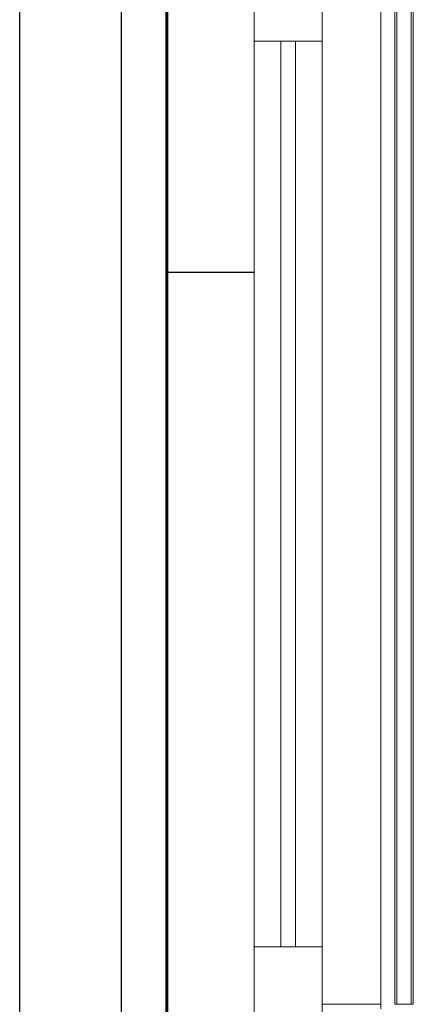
# Model space of a CAD drawing. Header units: millimetres. Extents: x -78920 to -55226, y -2070 to 13065.
# Tile 60 of 78: x -61678 to -61146, y 7779 to 9112. Entities that reach past the tile are written whole.
import ezdxf
from ezdxf.enums import TextEntityAlignment as Align

# ---------------------------------------------------------------- set-up
doc = ezdxf.new("R2010")
doc.units = ezdxf.units.MM
doc.header["$LTSCALE"] = 0.5
doc.header["$MEASUREMENT"] = 0
doc.linetypes.add('Akselinje', pattern=[1500, 1000, -200, 100, -200])
doc.linetypes.add('PLINE', pattern=[0])
for name, color, linetype in [('0(Nye konstruksjoner)', 7, 'Continuous'), ('222- Søyler', 7, 'Continuous'), ('232- Ikke-bærende yttervegger(Nye konstruksjoner)', 7, 'Continuous'), ('82-- Modullinjer', 7, 'Continuous')]:
    doc.layers.add(name, color=color, linetype=linetype)
doc.layers.add('234- Vinduer_ dører_ porter(Nye konstruksjoner)', color=7, linetype='Continuous', lineweight=0)
doc.layers.add('244- Vinduer_ dører_ foldevegger(Nye konstruksjoner)', color=7, linetype='Continuous', lineweight=0)
doc.styles.add('GENERATED_STYLE_1', font='arial.ttf')

# ---------------------------------------------------------------- blocks, each defined once
blk = doc.blocks.new('Standard grid marker[2]', base_point=(-61478.2, 12564.6))
at = {"layer": '82-- Modullinjer', "linetype": 'Akselinje'}
blk.add_line((-61478.2, 12364.6), (-61478.2, 1550), dxfattribs=at)
at = {"layer": '82-- Modullinjer', "style": 'GENERATED_STYLE_1'}
for tag, p in [('AC_MarkerText_1_0', (-61478.2, 12902.1)), ('AC_MarkerText_1_1', (-61478.2, 1187.5))]:
    blk.add_attdef(tag, text='', height=175, rotation=360, dxfattribs=at).set_placement(p, align=Align.TOP_CENTER)

msp = doc.modelspace()

# ---------------------------------------------------------------- linework, layer by layer
at = {"layer": '0(Nye konstruksjoner)', "linetype": 'PLINE'}
for p, q in [((-61540.7, 7760), (-61540.7, 9180)), ((-61480.2, 7760), (-61480.2, 9180)), ((-61478.2, 9180), (-61478.2, 7760)), ((-61478.2, 8770), (-61361.2, 8770))]:
    msp.add_line(p, q, dxfattribs=at)
at = {"layer": '222- Søyler', "linetype": 'PLINE'}
msp.add_line((-61678.2, 6850), (-61678.2, 10782.2), dxfattribs=at)
at = {"layer": '232- Ikke-bærende yttervegger(Nye konstruksjoner)', "linetype": 'PLINE'}
for p, q in [((-61480.2, 9180), (-61480.2, 7760)), ((-61478.2, 8770), (-61478.2, 7760))]:
    msp.add_line(p, q, dxfattribs=at)
at = {"layer": '234- Vinduer_ dører_ porter(Nye konstruksjoner)', "linetype": 'PLINE'}
for p, q in [((-61361.2, 9180), (-61361.2, 9083)), ((-61190.2, 9161), (-61190.2, 7779)), ((-61361.2, 9083), (-61361.2, 7857)), ((-61269.2, 9083), (-61361.2, 9083)), ((-61325.2, 9083), (-61325.2, 7857)), ((-61305.2, 7857), (-61305.2, 9083)), ((-61269.2, 9083), (-61269.2, 7857)), ((-61361.2, 7857), (-61361.2, 7760)), ((-61269.2, 7857), (-61361.2, 7857)), ((-61190.2, 7779), (-61269.2, 7779)), ((-61190.2, 7779), (-61190.2, 7773))]:
    msp.add_line(p, q, dxfattribs=at)
at = {"layer": '234- Vinduer_ dører_ porter(Nye konstruksjoner)', "linetype": 'PLINE', "flags": 128}
for points in [[(-61269.2, 9180), (-61269.2, 9161), (-61269.2, 9083)], [(-61269.2, 7857), (-61269.2, 7779), (-61269.2, 7760)]]:
    msp.add_lwpolyline(points, dxfattribs=at)
at = {"layer": '244- Vinduer_ dører_ foldevegger(Nye konstruksjoner)', "linetype": 'PLINE'}
for p, q in [((-61171.2, 7779), (-61171.2, 9141)), ((-61168.2, 7779), (-61168.2, 9141)), ((-61149.2, 7779), (-61149.2, 9141)), ((-61146.2, 7779), (-61146.2, 9141)), ((-61168.2, 7779), (-61171.2, 7779)), ((-61149.2, 7779), (-61168.2, 7779)), ((-61146.2, 7779), (-61149.2, 7779))]:
    msp.add_line(p, q, dxfattribs=at)

# ---------------------------------------------------------------- block references
at = {"layer": '82-- Modullinjer', "linetype": 'PLINE'}
msp.add_blockref('Standard grid marker[2]', (-61478.2, 12564.6), dxfattribs=at)

doc.saveas('drawing.dxf')
